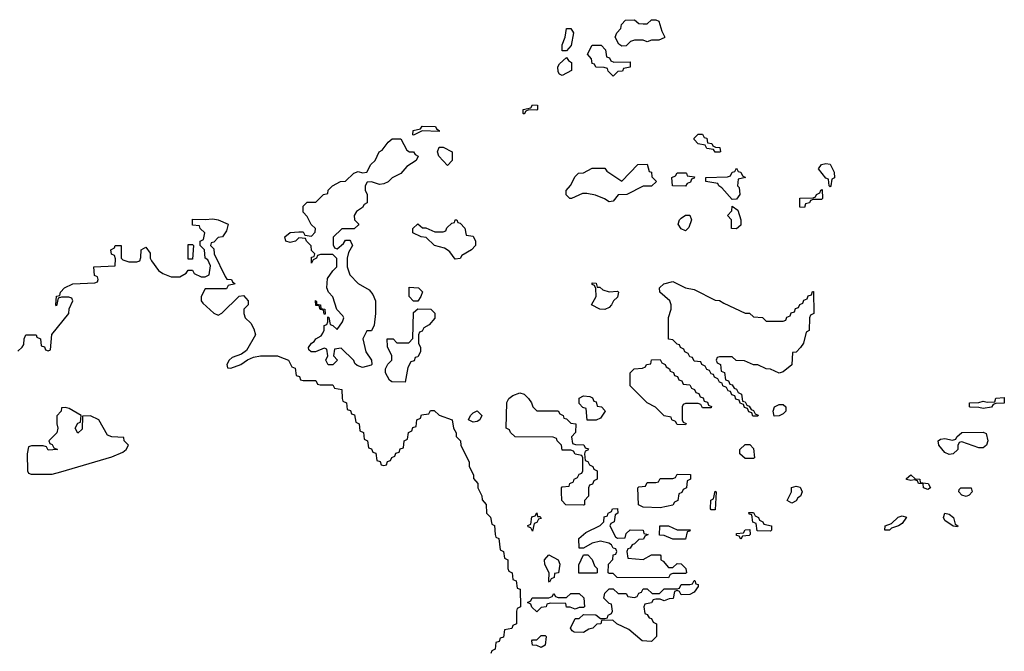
# Model space of a CAD drawing. Header units: inches. Extents: x 2397558 to 2568646, y 256209 to 449595.
# Tile 16 of 85: x 2478777 to 2483410, y 280840 to 283812. Entities that reach past the tile are written whole.
import ezdxf

# ---------------------------------------------------------------- set-up
doc = ezdxf.new("R2010")
doc.units = ezdxf.units.IN
doc.header["$MEASUREMENT"] = 0
doc.layers.add('C4278', color=7, linetype='Continuous')
doc.layers.add('C4288', color=7, linetype='Continuous')

msp = doc.modelspace()

# ---------------------------------------------------------------- linework, layer by layer
at = {"layer": 'C4278', "color": 6}
msp.add_lwpolyline([(2478768, 282252), (2478788.7, 282271.3), (2478796.4, 282283.6), (2478798, 282310), (2478806, 282330), (2478854, 282330), (2478858, 282318), (2478874, 282310), (2478878, 282278), (2478892.7, 282272.7), (2478898, 282258), (2478910, 282254), (2478922, 282258), (2478928.4, 282331.6), (2479008, 282430), (2479008.9, 282451.2), (2479026, 282490), (2479022, 282502), (2479007.3, 282507.3), (2478972.7, 282507.3), (2478958, 282502), (2478950, 282466), (2478946, 282470), (2478950, 282512), (2478966, 282514), (2478968, 282530), (2478988, 282550), (2479026, 282570), (2479130, 282574), (2479142, 282578), (2479146, 282590), (2479142, 282602), (2479128, 282608), (2479126, 282650), (2479226, 282654), (2479227.3, 282687.3), (2479222, 282702), (2479208.4, 282708.4), (2479206, 282730), (2479222, 282738), (2479226, 282750), (2479254, 282750), (2479254, 282690), (2479262, 282682), (2479290, 282672), (2479327.3, 282672.7), (2479342, 282678), (2479347.3, 282692.7), (2479348.7, 282730), (2479370, 282742), (2479390, 282714), (2479390.6, 282690.6), (2479397.3, 282677.3), (2479430, 282631.3), (2479450, 282618), (2479490, 282602), (2479530, 282602), (2479560.4, 282619.6), (2479570, 282634), (2479590, 282634), (2479598, 282618), (2479630, 282602), (2479650, 282602), (2479668.4, 282611.6), (2479674.6, 282654.6), (2479662, 282682), (2479648.7, 282690), (2479646, 282730), (2479626, 282750), (2479626, 282770), (2479642, 282778), (2479648, 282810), (2479626, 282830), (2479622, 282842), (2479590, 282846), (2479590, 282874), (2479650, 282871.3), (2479685.2, 282874.8), (2479711.3, 282870), (2479758, 282850), (2479750, 282818), (2479731, 282790), (2479710, 282788), (2479690, 282766), (2479678, 282762), (2479674, 282750), (2479690, 282734), (2479691.3, 282710), (2479743.6, 282603.6), (2479751.6, 282591.6), (2479774, 282590), (2479778, 282578), (2479791.3, 282570), (2479758, 282562), (2479750, 282546), (2479650, 282546), (2479631.3, 282510), (2479631.3, 282490), (2479638, 282478), (2479690, 282432), (2479710, 282422), (2479728.4, 282431.6), (2479810, 282512), (2479830, 282514), (2479852, 282490), (2479851.3, 282470), (2479832, 282450), (2479831, 282430), (2479838, 282410), (2479864, 282384), (2479878, 282358), (2479886, 282330), (2479843.6, 282256.4), (2479821, 282239), (2479776.9, 282223.1), (2479762, 282210), (2479752, 282190), (2479754, 282174), (2479770, 282172), (2479818, 282190), (2479848.7, 282211.3), (2479876.4, 282223.6), (2479909.2, 282230.8), (2479990, 282230.4), (2480000, 282226.5)], dxfattribs=at)
for points in [[(2479570, 282686), (2479568.7, 282690), (2479570, 282754), (2479590, 282754), (2479594, 282750), (2479590, 282686)], [(2478990, 281988), (2478974, 281986), (2478972, 281970), (2478951.3, 281948.7), (2478951, 281910), (2478956, 281890), (2478951, 281869), (2478914, 281830), (2478918, 281818), (2478930, 281814), (2478938, 281798), (2478954, 281790), (2478910, 281786), (2478902, 281802), (2478887.3, 281807.3), (2478832.7, 281807.3), (2478818, 281802), (2478812, 281770), (2478814, 281690), (2478818, 281678), (2478830, 281674), (2478930, 281674), (2478970, 281684.7), (2479210, 281754.8), (2479262, 281778), (2479278, 281790), (2479288, 281810), (2479268, 281830), (2479266, 281846), (2479210, 281848.7), (2479190, 281858), (2479149.3, 281929.3), (2479110, 281949), (2479072.7, 281947.3), (2479070, 281886), (2479050, 281866), (2479038, 281890), (2479050, 281914), (2479062, 281918), (2479066, 281950), (2479010, 281982)]]:
    msp.add_lwpolyline(points, close=True, dxfattribs=at)
at = {"layer": 'C4288', "color": 6}
for points in [[(2481730, 283708), (2481710, 283715.3), (2481670, 283715.3), (2481651.1, 283708.8), (2481630, 283688.7), (2481610, 283688), (2481596.4, 283696.4), (2481578, 283730), (2481586, 283750), (2481606, 283770), (2481608, 283790), (2481628, 283810), (2481670, 283812), (2481690, 283794), (2481710, 283792), (2481730, 283792), (2481750, 283812), (2481770, 283812), (2481784.7, 283804.7), (2481798, 283758), (2481812, 283730), (2481810, 283726), (2481783.6, 283716.4), (2481750, 283715.3)], [(2481330, 283666), (2481330, 283694), (2481344, 283730), (2481349.3, 283770), (2481370, 283771.3), (2481382, 283750), (2481371.3, 283690), (2481350, 283666)], [(2481572.7, 283612.7), (2481650, 283614), (2481650, 283588), (2481618, 283582), (2481614, 283570), (2481592, 283568), (2481570, 283546), (2481546, 283570), (2481542, 283582), (2481527.3, 283587.3), (2481488.4, 283588.4), (2481482, 283602), (2481470, 283606), (2481467.3, 283627.3), (2481448, 283650), (2481470, 283692), (2481512.7, 283692.7), (2481534, 283670), (2481538, 283638), (2481552.7, 283632.7), (2481558, 283618)], [(2481330, 283548.7), (2481316.4, 283556.4), (2481310, 283566), (2481309.1, 283590.9), (2481316.4, 283603.6), (2481350, 283634), (2481359.6, 283619.6), (2481374, 283610), (2481372.7, 283572.7)], [(2481210, 283386), (2481172.7, 283387.3), (2481158, 283382), (2481150, 283368), (2481146, 283370), (2481146, 283390), (2481182, 283398), (2481190, 283412), (2481214, 283410), (2481214, 283390)], [(2480750, 283286), (2480671, 283289), (2480630, 283269.2), (2480626, 283270), (2480628, 283290), (2480662, 283298), (2480670.7, 283310.7), (2480734, 283310), (2480738, 283298), (2480751, 283290)], [(2480470, 283037.2), (2480431.6, 283048.4), (2480412, 283048), (2480402, 283030), (2480402, 283010), (2480411.3, 282990), (2480411.3, 282950), (2480398, 282942), (2480390, 282928.7), (2480362, 282910), (2480351.3, 282890), (2480352, 282870), (2480372, 282850), (2480370, 282846), (2480350, 282828), (2480292.7, 282827.3), (2480251.6, 282788.4), (2480252, 282752), (2480258, 282738), (2480270, 282734), (2480300.4, 282759.6), (2480310, 282774), (2480330, 282774), (2480334, 282770), (2480342, 282750), (2480323.6, 282716.4), (2480318, 282690), (2480318, 282650), (2480330.9, 282610.9), (2480370, 282571), (2480421.4, 282541.4), (2480438.5, 282518.5), (2480450.8, 282490), (2480450.8, 282430), (2480444.7, 282375.3), (2480432, 282348), (2480410, 282348), (2480391, 282310), (2480406, 282250), (2480432, 282210), (2480434, 282190), (2480430, 282186), (2480390, 282175.3), (2480364.7, 282184.7), (2480354, 282194), (2480348.4, 282208.4), (2480290, 282266), (2480258, 282262), (2480254, 282230), (2480272, 282210), (2480250, 282188), (2480228.4, 282188.4), (2480218, 282210), (2480226, 282230), (2480222, 282262), (2480210, 282266), (2480168.9, 282248.8), (2480148.7, 282248.7), (2480138, 282258), (2480135.3, 282270), (2480149.2, 282290), (2480162, 282298), (2480170, 282311), (2480195.3, 282324.7), (2480203.1, 282336.9), (2480209, 282351), (2480210, 282374), (2480222, 282378), (2480226, 282390), (2480226, 282414), (2480231.6, 282411.6), (2480238, 282378), (2480250, 282374), (2480270, 282354), (2480296, 282390), (2480301.2, 282410), (2480298, 282418), (2480268.7, 282448.7), (2480250, 282508), (2480229.4, 282529.4), (2480221.2, 282550), (2480225.6, 282594.4), (2480249.4, 282630.6), (2480268.7, 282650), (2480268.7, 282688.7), (2480250, 282708), (2480192.7, 282707.3), (2480178, 282702), (2480174, 282690), (2480158, 282682), (2480150, 282666), (2480150, 282694), (2480162, 282698), (2480166, 282710), (2480150, 282726), (2480148, 282748), (2480126, 282770), (2480122, 282782), (2480090, 282786), (2480074, 282770), (2480050, 282763.7), (2480028.7, 282770), (2480024, 282790), (2480050, 282811), (2480090, 282814), (2480110, 282814), (2480118, 282798), (2480150, 282794), (2480167.3, 282812.7), (2480168, 282830), (2480148.7, 282848.7), (2480130, 282886), (2480110, 282906), (2480110, 282934), (2480130, 282954), (2480170, 282954), (2480206, 282990), (2480226, 282994), (2480228, 283010), (2480249.1, 283030.9), (2480286, 283050), (2480310, 283052), (2480349.3, 283090.7), (2480370, 283098), (2480390, 283092), (2480410, 283094), (2480429, 283130), (2480448.7, 283150), (2480468.7, 283190), (2480482, 283198), (2480510, 283236), (2480530, 283250.8), (2480570, 283252), (2480598, 283198), (2480611, 283191), (2480630.5, 283190.5), (2480638, 283178), (2480651.3, 283170), (2480642, 283150), (2480598, 283122), (2480570, 283088), (2480530, 283068.7), (2480510.6, 283049.4), (2480490, 283039)], [(2482070, 283188.7), (2482048.9, 283188.8), (2482042, 283202), (2482010, 283206), (2482002, 283222), (2481970, 283228), (2481950, 283248), (2481950, 283254), (2481970, 283274), (2481990, 283274), (2481998, 283258), (2482010, 283254), (2482012.7, 283232.7), (2482034, 283230), (2482038, 283218), (2482051.6, 283211.6), (2482071.3, 283210), (2482074, 283190)], [(2480790, 283126), (2480748.7, 283170), (2480742, 283190), (2480750, 283212), (2480770, 283212), (2480811, 283190), (2480811, 283149)], [(2481550, 282955.3), (2481529.2, 282969.2), (2481486, 282986), (2481445.4, 282994.6), (2481425.4, 282994.6), (2481374, 282970), (2481366, 282970), (2481348.4, 282988.4), (2481348.7, 283008.7), (2481368.9, 283031.2), (2481390, 283074), (2481406, 283090), (2481430, 283092), (2481470, 283114), (2481530, 283114), (2481539.6, 283099.6), (2481610, 283052), (2481686, 283130), (2481730, 283132), (2481738, 283098), (2481750, 283094), (2481752, 283072), (2481774, 283050), (2481750.5, 283029.5), (2481710, 283028.7), (2481634, 282990), (2481592.7, 282987.3), (2481570, 282958)], [(2482130, 282966), (2482080.4, 283020.4), (2482066, 283030), (2482062, 283042), (2482006, 283050), (2482006, 283070), (2482108, 283072), (2482122, 283078), (2482130, 283094), (2482142, 283098), (2482150, 283114), (2482158, 283098), (2482170, 283094), (2482178, 283078), (2482192, 283070), (2482158, 283062), (2482154, 283030), (2482162, 283022), (2482164.7, 282990), (2482150, 282968)], [(2482590, 283026), (2482586, 283030), (2482582, 283062), (2482570, 283066), (2482535.3, 283110), (2482550, 283130.6), (2482570, 283136), (2482590, 283132), (2482610, 283094), (2482611.6, 283068.4), (2482598, 283062), (2482594, 283030)], [(2481910, 283028), (2481848, 283030), (2481846, 283070), (2481862, 283078), (2481870, 283091), (2481910.8, 283090.8), (2481914, 283090), (2481918, 283078), (2481952.7, 283072.7), (2481950, 283066), (2481938, 283062), (2481932.7, 283047.3), (2481918, 283042)], [(2482470, 282928.7), (2482448, 282930), (2482448, 282972), (2482510, 282974), (2482522, 282978), (2482526, 282990), (2482542, 282998), (2482546, 283010), (2482552.7, 283012.7), (2482554, 282970), (2482550, 282966), (2482510, 282966), (2482498, 282962), (2482494, 282950), (2482474, 282946)], [(2482150, 282828), (2482126, 282830), (2482126, 282870), (2482108, 282890), (2482127.3, 282912.7), (2482130, 282934), (2482155.3, 282915.3), (2482170.8, 282870), (2482170, 282846)], [(2480826, 282686), (2480800.4, 282720.4), (2480788.9, 282728.8), (2480776.4, 282736.4), (2480729.1, 282749.1), (2480690, 282788), (2480666, 282790), (2480626, 282810), (2480626, 282830), (2480650, 282851.3), (2480672, 282832), (2480688, 282832), (2480730, 282814), (2480770, 282814), (2480782, 282818), (2480787.3, 282832.7), (2480810, 282854), (2480822, 282858), (2480826, 282870), (2480834, 282870), (2480838, 282858), (2480850, 282854), (2480870.9, 282830.9), (2480878, 282798), (2480910, 282794), (2480922, 282770), (2480922, 282750), (2480902, 282730), (2480858, 282702), (2480850, 282688.7)], [(2481910, 282818), (2481890, 282828.7), (2481875.3, 282850), (2481882, 282870), (2481890, 282878), (2481910, 282892), (2481930, 282892), (2481938, 282870), (2481925.4, 282834.6)], [(2480630, 282488), (2480609.1, 282509.1), (2480610, 282554), (2480654, 282550), (2480672, 282532), (2480664.7, 282510), (2480650, 282488)], [(2481494, 282554), (2481506, 282554), (2481521, 282541), (2481550, 282532), (2481590, 282534), (2481594, 282530), (2481590, 282506), (2481571.3, 282488.7), (2481562, 282470), (2481550, 282458), (2481530, 282449), (2481506, 282450), (2481468, 282470), (2481489, 282510), (2481488, 282548), (2481482, 282562), (2481470, 282566), (2481470, 282574), (2481490, 282572)], [(2482290, 282394), (2482370, 282394), (2482382, 282398), (2482387.3, 282412.7), (2482402, 282418), (2482407.3, 282432.7), (2482422, 282438), (2482427.3, 282452.7), (2482442, 282458), (2482447.3, 282472.7), (2482462, 282478), (2482467.3, 282492.7), (2482482, 282498), (2482487.3, 282512.7), (2482502, 282518), (2482507.3, 282532.7), (2482512.7, 282532.7), (2482514, 282430), (2482498, 282422), (2482494, 282410), (2482492, 282350), (2482478, 282342), (2482464.7, 282290), (2482450.9, 282269.1), (2482430, 282248), (2482414, 282246), (2482410, 282188.7), (2482370, 282155.3), (2482350, 282148.7), (2482310, 282168), (2482288.9, 282168.8), (2482250, 282188), (2482230, 282188), (2482187.3, 282207.3), (2482148.4, 282208.4), (2482130, 282226), (2482070, 282226), (2482058, 282222), (2482054, 282210), (2482058, 282198), (2482074, 282190), (2482078, 282158), (2482092.7, 282152.7), (2482098, 282118), (2482112.7, 282112.7), (2482118, 282098), (2482130, 282094), (2482138, 282078), (2482150, 282074), (2482158, 282058), (2482174, 282050), (2482178, 282018), (2482190, 282014), (2482198, 281998), (2482210, 281994), (2482218, 281978), (2482230, 281974), (2482238, 281958), (2482252, 281952), (2482250, 281946), (2482227.3, 281947.3), (2482222, 281962), (2482207.3, 281967.3), (2482202, 281982), (2482187.3, 281987.3), (2482182, 282002), (2482167.3, 282007.3), (2482162, 282022), (2482147.3, 282027.3), (2482142, 282042), (2482127.3, 282047.3), (2482122, 282062), (2482110, 282066), (2482102, 282082), (2482086, 282090), (2482082, 282102), (2482070, 282106), (2482062, 282122), (2482046, 282130), (2482042, 282142), (2482030, 282146), (2482022, 282162), (2482010, 282166), (2482002, 282182), (2481986, 282190), (2481982, 282202), (2481950, 282206), (2481942, 282222), (2481930, 282226), (2481922, 282242), (2481906, 282250), (2481902, 282262), (2481886, 282270), (2481882, 282282), (2481870, 282286), (2481850, 282306), (2481829, 282309), (2481829.3, 282410.7), (2481842, 282450), (2481842, 282470), (2481835.3, 282490), (2481789, 282530), (2481788, 282550), (2481808, 282570), (2481850, 282581), (2481910, 282551), (2481950, 282542), (2482050, 282492), (2482070, 282491.3), (2482090, 282478), (2482190, 282432), (2482211.6, 282431.6), (2482230, 282414), (2482271.6, 282411.6)], [(2480210, 282426), (2480206, 282446), (2480190, 282448), (2480186, 282466), (2480170, 282468), (2480168.9, 282491.2), (2480174, 282486), (2480174, 282474), (2480192, 282470), (2480194, 282454), (2480212, 282450), (2480214, 282426)], [(2480590, 282106), (2480528.4, 282108.4), (2480516.4, 282116.4), (2480498, 282150), (2480498, 282170), (2480508.9, 282191.2), (2480528, 282210), (2480528, 282230), (2480507.3, 282272.7), (2480506, 282310), (2480534, 282310), (2480552, 282292), (2480608, 282292), (2480627.3, 282312.7), (2480630, 282434), (2480650, 282452), (2480710.8, 282450.8), (2480730, 282432), (2480730, 282408), (2480703.6, 282376.4), (2480678, 282362), (2480670, 282346), (2480658, 282342), (2480654, 282330), (2480654, 282290), (2480662, 282270), (2480662, 282250), (2480650, 282226), (2480638, 282222), (2480632.7, 282207.3), (2480618, 282202), (2480603.6, 282176.4)], [(2481990, 281986), (2481982, 282002), (2481970, 282006), (2481910, 282006), (2481898, 282002), (2481894, 281990), (2481894, 281930), (2481898, 281918), (2481912.7, 281912.7), (2481910, 281906), (2481870, 281908), (2481862, 281922), (2481846, 281930), (2481842, 281942), (2481810, 281948), (2481768.4, 281988.4), (2481729.3, 282009.3), (2481649, 282089), (2481649, 282150), (2481668, 282170), (2481708, 282172), (2481722, 282178), (2481726, 282190), (2481747.3, 282192.7), (2481750, 282211.3), (2481790, 282214), (2481798, 282198), (2481814, 282190), (2481818, 282178), (2481834, 282170), (2481838, 282158), (2481852.7, 282152.7), (2481858, 282138), (2481872.7, 282132.7), (2481878, 282118), (2481892.7, 282112.7), (2481898, 282098), (2481930, 282094), (2481938, 282078), (2481952.7, 282072.7), (2481958, 282058), (2481972.7, 282052.7), (2481978, 282038), (2481992.7, 282032.7), (2481998, 282018), (2482012.7, 282012.7), (2482018, 281998), (2482032.7, 281992.7), (2482030, 281986)], [(2481210, 281972), (2481310, 281972), (2481318, 281958), (2481334, 281950), (2481338, 281938), (2481350, 281934), (2481370, 281914), (2481394, 281910), (2481392, 281870), (2481374, 281850), (2481378, 281818), (2481392.7, 281812.7), (2481431.3, 281811.3), (2481438, 281798), (2481452.7, 281792.7), (2481450, 281786), (2481438, 281782), (2481434, 281770), (2481438, 281738), (2481450, 281734), (2481458, 281718), (2481474, 281710), (2481478, 281698), (2481494, 281690), (2481494, 281650), (2481478, 281642), (2481472.7, 281627.3), (2481458, 281622), (2481454, 281610), (2481454, 281570), (2481434, 281550), (2481434, 281530), (2481430, 281528.7), (2481346, 281530), (2481328, 281550), (2481326, 281590), (2481326, 281610), (2481330, 281614), (2481362, 281618), (2481366, 281630), (2481382, 281638), (2481386, 281650), (2481402, 281658), (2481410, 281674), (2481422, 281678), (2481426, 281690), (2481426, 281750), (2481422, 281762), (2481390, 281768), (2481382, 281782), (2481370, 281786), (2481330, 281786), (2481326, 281810), (2481306, 281830), (2481302, 281842), (2481287.3, 281847.3), (2481108, 281850), (2481086, 281870), (2481082, 281882), (2481066, 281890), (2481069, 282011), (2481078, 282030), (2481096.5, 282043.5), (2481130, 282056), (2481150, 282050.7), (2481171, 282030), (2481184.7, 282010), (2481191, 281991)], [(2481447.3, 281927.3), (2481442, 281982), (2481427.3, 281987.3), (2481410, 282006), (2481410, 282032), (2481430, 282042), (2481459.6, 282039.6), (2481472.7, 282032.7), (2481478, 282018), (2481490, 282014), (2481494, 281994), (2481514, 281990), (2481530, 281974), (2481531.3, 281970), (2481510, 281938), (2481490, 281928)], [(2482327.3, 281947.3), (2482322, 281970), (2482328.7, 281990), (2482350, 282002), (2482370, 282002), (2482382, 281990), (2482382, 281970), (2482370, 281958), (2482350, 281948)], [(2483310, 281982), (2483290, 281988), (2483250, 281988.7), (2483246, 281990), (2483246, 282010), (2483290, 282011.3), (2483310, 282018), (2483330, 282012), (2483366, 282014), (2483370, 282031), (2483410, 282034), (2483410, 282008), (2483370, 282006), (2483358, 282002), (2483350, 281988.7)], [(2480910, 281918), (2480888, 281930), (2480898, 281950), (2480910, 281962), (2480930, 281971), (2480951.3, 281950), (2480942, 281930), (2480930, 281922)], [(2483290, 281798), (2483210, 281826), (2483198, 281822), (2483191.6, 281808.4), (2483191, 281790), (2483170, 281769.3), (2483150, 281766), (2483130, 281775.3), (2483102, 281810), (2483098, 281830), (2483110, 281838), (2483130, 281841), (2483166, 281834), (2483182, 281838), (2483186, 281850), (2483209.5, 281870.5), (2483310, 281871), (2483325.4, 281865.4), (2483333, 281830), (2483326.8, 281810), (2483310, 281798)], [(2482190, 281748), (2482166, 281770), (2482166, 281790), (2482190, 281814), (2482212.7, 281812.7), (2482230, 281794), (2482234, 281750), (2482230, 281748)], [(2481790, 281515.3), (2481710, 281518), (2481688, 281530), (2481686, 281610), (2481690, 281614), (2481722, 281618), (2481730, 281634), (2481770, 281634), (2481782, 281638), (2481790, 281654), (2481850, 281654), (2481862, 281658), (2481870, 281674), (2481932.7, 281672.7), (2481934, 281650), (2481918, 281642), (2481914, 281610), (2481898, 281602), (2481892.7, 281587.3), (2481878, 281582), (2481874, 281550), (2481858, 281542), (2481850, 281528)], [(2483050, 281602), (2483030, 281609), (2483028, 281628), (2483006, 281630), (2483002, 281642), (2482987.3, 281647.3), (2482970, 281644), (2482950, 281649.4), (2482950, 281654), (2482970, 281670.8), (2482991.3, 281651.3), (2483012, 281650), (2483014, 281634), (2483052, 281630), (2483062, 281610)], [(2482410, 281538), (2482388, 281550), (2482408, 281590), (2482409.1, 281610.9), (2482430, 281618), (2482450, 281612), (2482458, 281590), (2482450.8, 281570), (2482438, 281562), (2482430, 281549)], [(2482030, 281506), (2482028, 281510), (2482028.9, 281551.2), (2482042, 281558), (2482050, 281594), (2482054, 281590), (2482050, 281506)], [(2483230, 281569.3), (2483210, 281575.3), (2483195.3, 281590), (2483198, 281602), (2483206, 281610), (2483254, 281610), (2483258, 281590), (2483245.4, 281574.6)], [(2481214, 281474), (2481226, 281474), (2481230, 281466), (2481218, 281462), (2481210, 281446), (2481198, 281442), (2481190, 281406), (2481182, 281422), (2481170, 281426), (2481168, 281432), (2481182, 281438), (2481187.3, 281472.7), (2481202, 281478), (2481210, 281492)], [(2481590, 281372), (2481626, 281374), (2481630, 281394), (2481650, 281411.3), (2481710, 281411), (2481714, 281394), (2481734, 281390), (2481718, 281382), (2481711.6, 281368.4), (2481690, 281366), (2481670, 281346), (2481658, 281342), (2481650, 281326), (2481638, 281322), (2481634, 281310), (2481638, 281278), (2481710, 281272), (2481750, 281294), (2481790, 281294), (2481794, 281290), (2481794, 281270), (2481804.7, 281264.7), (2481830, 281234), (2481850, 281234), (2481870, 281254), (2481890, 281251.3), (2481912, 281230), (2481914, 281210), (2481910, 281206), (2481850, 281206), (2481838, 281202), (2481830, 281186), (2481588.4, 281188.4), (2481570, 281206), (2481550, 281206), (2481546, 281210), (2481548, 281250), (2481568, 281272), (2481570, 281294), (2481582, 281298), (2481586, 281310), (2481582, 281322), (2481570, 281326), (2481562, 281342), (2481549.2, 281349.2), (2481510, 281359), (2481470.9, 281349.1), (2481430, 281326), (2481410, 281326), (2481408.4, 281371.6), (2481440.2, 281399.8), (2481508.4, 281431.6), (2481526, 281450), (2481527.3, 281472.7), (2481542, 281478), (2481546, 281490), (2481562, 281498), (2481566, 281510), (2481590, 281512), (2481592, 281490), (2481578, 281482), (2481574, 281450), (2481558, 281442), (2481554, 281430), (2481579.6, 281379.6)], [(2482310, 281406), (2482247.3, 281407.3), (2482242, 281442), (2482227.3, 281447.3), (2482222, 281482), (2482210, 281486), (2482207.3, 281492.7), (2482230, 281494), (2482238, 281478), (2482254, 281470), (2482258, 281458), (2482274, 281450), (2482278, 281438), (2482314, 281430), (2482314, 281410)], [(2483190, 281426), (2483170, 281428.7), (2483130, 281455.3), (2483123.7, 281470), (2483129.6, 281490.4), (2483150, 281486), (2483170.4, 281470.4), (2483178, 281438), (2483190.6, 281430.6)], [(2482870, 281409.6), (2482848, 281410), (2482849.2, 281430), (2482879, 281441), (2482910, 281470.8), (2482930, 281478), (2482950, 281471), (2482930, 281442), (2482912, 281430), (2482879.6, 281420.4)], [(2481850, 281368), (2481810, 281386), (2481787.3, 281387.3), (2481789, 281430), (2481830, 281431), (2481870, 281412), (2481931.3, 281411.3), (2481930, 281406), (2481918, 281402), (2481910, 281368)], [(2482170, 281368.7), (2482162, 281382), (2482150, 281386), (2482150, 281394), (2482182, 281398), (2482190, 281412), (2482212.7, 281412.7), (2482214, 281390), (2482210, 281386), (2482178, 281382)], [(2481270, 281166), (2481266, 281170), (2481268, 281210), (2481248.4, 281248.4), (2481246, 281270), (2481266, 281294), (2481310, 281271), (2481318, 281250), (2481312, 281210), (2481294, 281206), (2481291.6, 281188.4), (2481278, 281182)], [(2481407.3, 281207.3), (2481408, 281248), (2481430, 281294), (2481450, 281294), (2481470, 281272), (2481482, 281242), (2481494, 281230), (2481494, 281210), (2481490, 281208)], [(2481890, 281106), (2481882, 281122), (2481870, 281126), (2481858, 281122), (2481851.6, 281088.4), (2481832.7, 281087.3), (2481810, 281078), (2481790, 281086), (2481770, 281086), (2481758, 281082), (2481750, 281068), (2481718, 281062), (2481714, 281050), (2481718, 281018), (2481730, 281014), (2481738, 280998), (2481750, 280994), (2481758, 280978), (2481774, 280970), (2481774, 280910), (2481750, 280886), (2481706, 280890), (2481643.1, 280943.1), (2481586, 280970), (2481567.3, 280987.3), (2481514, 280986), (2481510.9, 280969.1), (2481492, 280968), (2481474, 280950), (2481455.3, 280944.7), (2481430, 280929.2), (2481386, 280930), (2481376.4, 280936.4), (2481369, 280950), (2481390, 280994), (2481410, 280994), (2481430, 281014), (2481487.3, 281012.7), (2481510, 280994), (2481530, 280994), (2481542, 280998), (2481546, 281010), (2481562, 281018), (2481566, 281030), (2481562, 281062), (2481550, 281066), (2481526, 281090), (2481530, 281114), (2481550, 281134), (2481570, 281134), (2481592.7, 281112.7), (2481630, 281112), (2481638, 281098), (2481670, 281094), (2481682, 281098), (2481690, 281114), (2481702, 281118), (2481710, 281134), (2481730, 281134), (2481752.7, 281112.7), (2481787.3, 281112.7), (2481810, 281134), (2481870, 281134), (2481882, 281138), (2481890, 281154), (2481930, 281154), (2481942, 281158), (2481950, 281174), (2481954, 281174), (2481958, 281158), (2481970, 281154), (2481970, 281146), (2481950, 281118), (2481930, 281108)], [(2481390, 281038), (2481367.3, 281047.3), (2481350, 281048), (2481346, 281066), (2481272.7, 281067.3), (2481258, 281062), (2481254, 281050), (2481230, 281046), (2481210, 281026), (2481187.3, 281047.3), (2481182, 281062), (2481166, 281070), (2481182, 281078), (2481188.4, 281091.6), (2481267.3, 281092.7), (2481282, 281098), (2481290, 281112), (2481298, 281098), (2481310, 281094), (2481350, 281094), (2481370, 281112), (2481410, 281112), (2481431.6, 281091.6), (2481434, 281050), (2481430, 281046), (2481410, 281046)], [(2481230, 280858), (2481210, 280868), (2481190, 280868.7), (2481186, 280890), (2481190, 280894), (2481210, 280894), (2481230, 280914), (2481250, 280914), (2481254, 280910), (2481250, 280868.7)]]:
    msp.add_lwpolyline(points, close=True, dxfattribs=at)
msp.add_lwpolyline([(2480000, 282226.5), (2480042, 282210), (2480058, 282178), (2480072.7, 282172.7), (2480078, 282138), (2480092.7, 282132.7), (2480098, 282118), (2480110, 282114), (2480170, 282114), (2480178, 282098), (2480190, 282094), (2480250, 282094), (2480258, 282078), (2480292.7, 282072.7), (2480294, 282030), (2480298, 282018), (2480314, 282010), (2480318, 281978), (2480332.7, 281972.7), (2480338, 281958), (2480352.7, 281952.7), (2480358, 281918), (2480374, 281910), (2480378, 281878), (2480394, 281870), (2480398, 281838), (2480414, 281830), (2480418, 281798), (2480432.7, 281792.7), (2480438, 281778), (2480452.7, 281772.7), (2480458, 281738), (2480472.7, 281732.7), (2480478, 281718), (2480490, 281714), (2480502, 281718), (2480507.3, 281732.7), (2480522, 281738), (2480527.3, 281752.7), (2480542, 281758), (2480547.3, 281772.7), (2480562, 281778), (2480567.3, 281792.7), (2480582, 281798), (2480586, 281830), (2480602, 281838), (2480606, 281870), (2480622, 281878), (2480627.3, 281892.7), (2480642, 281898), (2480646, 281930), (2480662, 281938), (2480667.3, 281952.7), (2480702, 281958), (2480710, 281974), (2480727.3, 281972.7), (2480751, 281951), (2480812, 281930), (2480818, 281890), (2480831.3, 281868.7), (2480831.3, 281851.3), (2480851.3, 281830), (2480852, 281810), (2480892, 281730), (2480892, 281710), (2480912, 281670), (2480912.7, 281652.7), (2480932, 281630), (2480932, 281610), (2480951.6, 281571.6), (2480952.7, 281552.7), (2480971.6, 281531.6), (2480974, 281490), (2480991.6, 281471.6), (2480998, 281438), (2481011.6, 281431.6), (2481014, 281390), (2481018, 281378), (2481031.6, 281371.6), (2481038, 281318), (2481054, 281310), (2481058, 281278), (2481074, 281270), (2481074, 281230), (2481078, 281218), (2481094, 281210), (2481098, 281178), (2481112.7, 281172.7), (2481118, 281138), (2481132, 281132), (2481134, 281050), (2481118, 281042), (2481114, 281030), (2481114, 280970), (2481098, 280962), (2481092.7, 280947.3), (2481058, 280942), (2481052.7, 280907.3), (2481038, 280902), (2481032.7, 280887.3), (2481018, 280882), (2481014, 280850), (2480998, 280842), (2480994, 280830)], dxfattribs=at)

doc.saveas('drawing.dxf')
